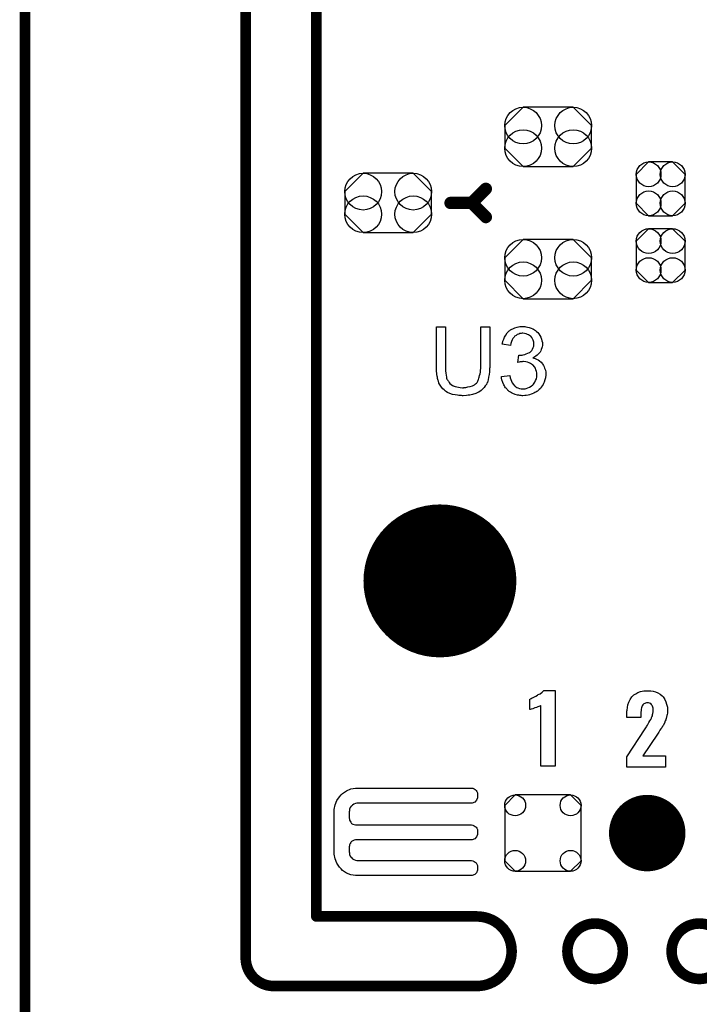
# Model space of a CAD drawing. Extents: x -0.07 to 0.95, y -0.15 to 2.1.
# Tile 13 of 19: x -0.05 to 0.33, y 0.95 to 1.51. Entities that reach past the tile are written whole.
import ezdxf

# ---------------------------------------------------------------- set-up
doc = ezdxf.new("R2010")
doc.units = 0
doc.layers.get('0').update_dxf_attribs({"linetype": 'CONTINUOUS'})
for name, color, linetype in [('gko', 6, 'CONTINUOUS'), ('gto', 2, 'CONTINUOUS'), ('gts', 1, 'CONTINUOUS')]:
    doc.layers.add(name, color=color, linetype=linetype)

# ---------------------------------------------------------------- blocks, each defined once
blk = doc.blocks.new('D40')
at = {"const_width": 0.003}
blk.add_lwpolyline([(-0.0015, 0, 1), (0.0015, 0, 1)], format="xyb", close=True, dxfattribs=at)
blk = doc.blocks.new('D43')
at = {"const_width": 0.0035}
blk.add_lwpolyline([(-0.00175, 0, 1), (0.00175, 0, 1)], format="xyb", close=True, dxfattribs=at)
blk = doc.blocks.new('D76')
at = {"const_width": 0.0433}
blk.add_lwpolyline([(-0.02165, 0, 1), (0.02165, 0, 1)], format="xyb", close=True, dxfattribs=at)
blk = doc.blocks.new('D110')
blk.add_lwpolyline([(0.0068, 0.0152), (-0.0068, 0.0152), (-0.0138, 0.0082), (-0.0138, -0.0082), (-0.0068, -0.0152), (0.0068, -0.0152), (0.0138, -0.0082), (0.0138, 0.0082)], close=True)
for centre in [(-0.0068, 0.0082), (0.0068, 0.0082), (-0.0068, -0.0082), (0.0068, -0.0082)]:
    blk.add_circle(centre, 0.007)
blk = doc.blocks.new('D120')
blk.add_lwpolyline([(-0.0142, -0.0168), (0.0142, -0.0168), (0.0246, -0.0064), (0.0246, 0.0064), (0.0142, 0.0168), (-0.0142, 0.0168), (-0.0246, 0.0064), (-0.0246, -0.0064)], close=True)
for centre in [(-0.0142, 0.0064), (0.0142, 0.0064), (-0.0142, -0.0064), (0.0142, -0.0064)]:
    blk.add_circle(centre, 0.0104)
blk = doc.blocks.new('D84')
at = {"const_width": 0.02165}
blk.add_lwpolyline([(-0.010825, 0, 1), (0.010825, 0, 1)], format="xyb", close=True, dxfattribs=at)
blk = doc.blocks.new('D85')
blk.add_lwpolyline([(0.0216, -0.0157), (0.0216, 0.0157), (0.0157, 0.0216), (-0.0157, 0.0216), (-0.0216, 0.0157), (-0.0216, -0.0157), (-0.0157, -0.0216), (0.0157, -0.0216)], close=True)
for centre in [(-0.0157, 0.0157), (0.0157, 0.0157), (-0.0157, -0.0157), (0.0157, -0.0157)]:
    blk.add_circle(centre, 0.0059)

msp = doc.modelspace()

# ---------------------------------------------------------------- linework, layer by layer
at = {"layer": 'gko', "color": 6, "const_width": 0.006}
for points in [[(0.075, 0.9764), (0.075, 2.1)], [(0.115, 1), (0.115, 2.055)], [(-0.05, -0.15), (-0.05, 2.01)], [(0.115, 1), (0.2059, 1)], [(0.2572, 0.9803), (0.2572, 0.9803)], [(0.2886, 0.9803), (0.2886, 0.9803)], [(0.2886, 0.9803), (0.2886, 0.9803)], [(0.3162, 0.9803), (0.3162, 0.9803)], [(0.075, 0.9764), (0.075, 0.9764)], [(0.075, 0.9764), (0.075, 0.9764)], [(0.0907, 0.9606), (0.2059, 0.9606)], [(0.2059, 0.9606), (0.2059, 0.9606)], [(0.2059, 0.9606), (0.2059, 0.9606)]]:
    msp.add_lwpolyline(points, dxfattribs=at)
for points in [[(0.2059, 0.9606, 1), (0.2059, 1)], [(0.2886, 0.9803, 1), (0.2572, 0.9803)], [(0.3476, 0.9803, 1), (0.3162, 0.9803)], [(0.2572, 0.9803, 1), (0.2886, 0.9803)], [(0.3162, 0.9803, 1), (0.3476, 0.9803)], [(0.075, 0.9764, 0.409717), (0.0907, 0.9606)]]:
    msp.add_lwpolyline(points, format="xyb", dxfattribs=at)
at = {"layer": 'gto', "color": 2, "const_width": 0.007}
for points in [[(0.203, 1.404), (0.211, 1.412)], [(0.191, 1.404), (0.203, 1.404)], [(0.203, 1.404), (0.211, 1.396)]]:
    msp.add_lwpolyline(points, dxfattribs=at)
at = {"layer": 'gto', "color": 2}
for points in [[(0.2132, 1.3117), (0.2132, 1.3117), (0.2132, 1.3114), (0.2132, 1.3111), (0.2132, 1.3108), (0.2131, 1.3103), (0.2131, 1.3097), (0.2131, 1.309), (0.213, 1.3084), (0.2129, 1.3069), (0.2126, 1.3053), (0.2123, 1.3038), (0.2121, 1.3031), (0.2119, 1.3024), (0.2119, 1.3024), (0.2118, 1.3023), (0.2117, 1.3021), (0.2116, 1.3019), (0.2113, 1.3013), (0.2107, 1.3005), (0.2101, 1.2996), (0.2093, 1.2987), (0.2083, 1.2978), (0.2071, 1.2969), (0.207, 1.2969), (0.2069, 1.2968), (0.2068, 1.2968), (0.2065, 1.2966), (0.2061, 1.2964), (0.2057, 1.2963), (0.2053, 1.2961), (0.2047, 1.2959), (0.2041, 1.2957), (0.2034, 1.2955), (0.2027, 1.2953), (0.2019, 1.2952), (0.201, 1.2951), (0.2001, 1.2949), (0.1982, 1.2948), (0.1977, 1.2948), (0.1973, 1.2949), (0.1968, 1.2949), (0.1963, 1.2949), (0.1957, 1.295), (0.195, 1.2951), (0.1937, 1.2953), (0.1922, 1.2956), (0.1907, 1.2961), (0.1893, 1.2967), (0.1893, 1.2967), (0.1892, 1.2968), (0.189, 1.2969), (0.1888, 1.297), (0.1882, 1.2974), (0.1874, 1.2981), (0.1866, 1.2988), (0.1858, 1.2997), (0.1851, 1.3008), (0.1844, 1.302), (0.1844, 1.3021), (0.1844, 1.3022), (0.1843, 1.3024), (0.1842, 1.3027), (0.1841, 1.303), (0.184, 1.3035), (0.1838, 1.304), (0.1837, 1.3046), (0.1836, 1.3053), (0.1834, 1.306), (0.1833, 1.3068), (0.1832, 1.3076), (0.1831, 1.3085), (0.1831, 1.3095), (0.183, 1.3106), (0.183, 1.3117), (0.183, 1.3339), (0.1881, 1.3339), (0.1881, 1.3117), (0.1881, 1.3117), (0.1881, 1.3115), (0.1881, 1.3112), (0.1881, 1.3109), (0.1882, 1.3105), (0.1882, 1.31), (0.1882, 1.3089), (0.1883, 1.3077), (0.1885, 1.3065), (0.1887, 1.3053), (0.1888, 1.3048), (0.189, 1.3043), (0.189, 1.3042), (0.1892, 1.3039), (0.1894, 1.3035), (0.1898, 1.303), (0.1902, 1.3024), (0.1907, 1.3018), (0.1914, 1.3012), (0.1922, 1.3007), (0.1923, 1.3007), (0.1925, 1.3005), (0.193, 1.3003), (0.1937, 1.3001), (0.1945, 1.2998), (0.1955, 1.2997), (0.1965, 1.2995), (0.1977, 1.2994), (0.1983, 1.2994), (0.1986, 1.2995), (0.1991, 1.2995), (0.1996, 1.2996), (0.2008, 1.2998), (0.2021, 1.3001), (0.2034, 1.3005), (0.2046, 1.3011), (0.2052, 1.3015), (0.2057, 1.3019), (0.2058, 1.302), (0.2058, 1.302), (0.2059, 1.3022), (0.2061, 1.3024), (0.2063, 1.3028), (0.2065, 1.3031), (0.2067, 1.3036), (0.2069, 1.3041), (0.2071, 1.3047), (0.2073, 1.3054), (0.2075, 1.3063), (0.2077, 1.3072), (0.2079, 1.3082), (0.208, 1.3092), (0.2081, 1.3104), (0.2081, 1.3117), (0.2081, 1.3339), (0.2132, 1.3339), (0.2132, 1.3117)], [(0.233, 1.334), (0.2337, 1.3339), (0.2346, 1.3337), (0.2356, 1.3335), (0.2366, 1.3331), (0.2376, 1.3327), (0.2376, 1.3327), (0.2377, 1.3326), (0.238, 1.3325), (0.2385, 1.3321), (0.2391, 1.3317), (0.2397, 1.3312), (0.2404, 1.3306), (0.2411, 1.3299), (0.2416, 1.329), (0.2417, 1.3289), (0.2418, 1.3286), (0.2421, 1.3281), (0.2423, 1.3275), (0.2426, 1.3268), (0.2428, 1.326), (0.243, 1.325), (0.2431, 1.3241), (0.2431, 1.324), (0.2431, 1.3236), (0.243, 1.3232), (0.2429, 1.3226), (0.2427, 1.3219), (0.2424, 1.3211), (0.2421, 1.3203), (0.2417, 1.3195), (0.2416, 1.3194), (0.2414, 1.3192), (0.2411, 1.3188), (0.2407, 1.3184), (0.2401, 1.3179), (0.2394, 1.3173), (0.2387, 1.3168), (0.2377, 1.3163), (0.2378, 1.3163), (0.2379, 1.3163), (0.2381, 1.3162), (0.2383, 1.3161), (0.2389, 1.3159), (0.2397, 1.3156), (0.2406, 1.3151), (0.2414, 1.3146), (0.2423, 1.3139), (0.2431, 1.313), (0.2431, 1.3129), (0.2433, 1.3126), (0.2437, 1.312), (0.244, 1.3113), (0.2443, 1.3104), (0.2447, 1.3094), (0.2449, 1.3082), (0.2449, 1.3068), (0.2449, 1.3068), (0.2449, 1.3066), (0.2449, 1.3063), (0.2449, 1.306), (0.2448, 1.3055), (0.2447, 1.305), (0.2446, 1.3045), (0.2445, 1.3039), (0.244, 1.3025), (0.2437, 1.3018), (0.2434, 1.3012), (0.2429, 1.3004), (0.2424, 1.2997), (0.2419, 1.299), (0.2412, 1.2983), (0.2412, 1.2983), (0.2411, 1.2982), (0.2408, 1.298), (0.2406, 1.2978), (0.2402, 1.2975), (0.2398, 1.2972), (0.2393, 1.2969), (0.2387, 1.2966), (0.2381, 1.2963), (0.2373, 1.2959), (0.2366, 1.2957), (0.2358, 1.2954), (0.2349, 1.2952), (0.2339, 1.295), (0.233, 1.2949), (0.232, 1.2948), (0.2315, 1.2948), (0.2311, 1.2949), (0.2307, 1.2949), (0.2302, 1.295), (0.2296, 1.2951), (0.229, 1.2952), (0.2277, 1.2956), (0.2263, 1.2961), (0.2256, 1.2964), (0.2249, 1.2968), (0.2242, 1.2973), (0.2236, 1.2978), (0.2235, 1.2979), (0.2234, 1.298), (0.2232, 1.2982), (0.2231, 1.2984), (0.2228, 1.2987), (0.2225, 1.2991), (0.2222, 1.2994), (0.2218, 1.2999), (0.2215, 1.3005), (0.2212, 1.301), (0.2206, 1.3024), (0.2201, 1.3039), (0.2199, 1.3048), (0.2198, 1.3057), (0.2245, 1.3063), (0.2245, 1.3062), (0.2246, 1.3061), (0.2246, 1.3059), (0.2247, 1.3056), (0.2247, 1.3053), (0.2248, 1.3049), (0.2251, 1.304), (0.2255, 1.303), (0.226, 1.3021), (0.2266, 1.3012), (0.2272, 1.3004), (0.2273, 1.3004), (0.2276, 1.3002), (0.228, 1.2999), (0.2286, 1.2996), (0.2292, 1.2993), (0.2301, 1.299), (0.231, 1.2988), (0.232, 1.2987), (0.2323, 1.2987), (0.2326, 1.2988), (0.2332, 1.2988), (0.2339, 1.299), (0.2348, 1.2993), (0.2358, 1.2997), (0.2367, 1.3002), (0.2376, 1.301), (0.2377, 1.3011), (0.238, 1.3014), (0.2383, 1.3019), (0.2388, 1.3026), (0.2392, 1.3034), (0.2396, 1.3044), (0.2398, 1.3055), (0.2399, 1.3067), (0.2399, 1.3068), (0.2399, 1.3069), (0.2399, 1.307), (0.2399, 1.3073), (0.2398, 1.3079), (0.2397, 1.3086), (0.2394, 1.3095), (0.2391, 1.3104), (0.2385, 1.3113), (0.2378, 1.3121), (0.2377, 1.3122), (0.2374, 1.3124), (0.2369, 1.3128), (0.2363, 1.3131), (0.2356, 1.3135), (0.2346, 1.3139), (0.2336, 1.3141), (0.2324, 1.3142), (0.2319, 1.3142), (0.2315, 1.3141), (0.231, 1.3141), (0.2305, 1.314), (0.2298, 1.3139), (0.2291, 1.3137), (0.2296, 1.3179), (0.2299, 1.3179), (0.2301, 1.3178), (0.2308, 1.3178), (0.2315, 1.3179), (0.2322, 1.318), (0.233, 1.3182), (0.2339, 1.3185), (0.2348, 1.3189), (0.2358, 1.3194), (0.2358, 1.3194), (0.2359, 1.3194), (0.2362, 1.3196), (0.2366, 1.32), (0.237, 1.3205), (0.2374, 1.3213), (0.2378, 1.3221), (0.2381, 1.323), (0.2382, 1.3236), (0.2382, 1.3242), (0.2382, 1.3242), (0.2382, 1.3243), (0.2382, 1.3246), (0.2381, 1.3251), (0.238, 1.3257), (0.2378, 1.3264), (0.2375, 1.3271), (0.2371, 1.3278), (0.2364, 1.3285), (0.2364, 1.3285), (0.2361, 1.3287), (0.2357, 1.329), (0.2352, 1.3294), (0.2346, 1.3296), (0.2338, 1.3299), (0.2329, 1.3301), (0.2319, 1.3302), (0.2315, 1.3302), (0.231, 1.3301), (0.2303, 1.33), (0.2296, 1.3297), (0.2288, 1.3295), (0.2281, 1.329), (0.2273, 1.3285), (0.2273, 1.3284), (0.2271, 1.3281), (0.2267, 1.3277), (0.2263, 1.3272), (0.226, 1.3265), (0.2256, 1.3256), (0.2252, 1.3245), (0.225, 1.3233), (0.2203, 1.3241), (0.2203, 1.3242), (0.2204, 1.3244), (0.2204, 1.3246), (0.2205, 1.3249), (0.2206, 1.3253), (0.2207, 1.3257), (0.2211, 1.3268), (0.2216, 1.328), (0.2223, 1.3292), (0.2231, 1.3304), (0.2242, 1.3315), (0.2242, 1.3315), (0.2243, 1.3316), (0.2245, 1.3317), (0.2247, 1.3319), (0.225, 1.3321), (0.2254, 1.3323), (0.2258, 1.3325), (0.2263, 1.3328), (0.2274, 1.3332), (0.2287, 1.3337), (0.2302, 1.334), (0.231, 1.3341), (0.2323, 1.3341), (0.233, 1.334)], [(0.2503, 1.0851), (0.2422, 1.0851), (0.2422, 1.1194), (0.242, 1.1193), (0.2418, 1.1192), (0.2415, 1.1191), (0.2411, 1.1189), (0.2405, 1.1187), (0.2397, 1.1184), (0.2387, 1.1181), (0.2387, 1.1181), (0.2384, 1.118), (0.238, 1.1178), (0.2376, 1.1176), (0.2367, 1.1173), (0.2362, 1.1171), (0.236, 1.1171), (0.236, 1.1231), (0.2361, 1.1231), (0.2363, 1.1233), (0.2367, 1.1235), (0.2372, 1.1237), (0.2378, 1.124), (0.2386, 1.1244), (0.2394, 1.1248), (0.2403, 1.1253), (0.2404, 1.1254), (0.2407, 1.1256), (0.2412, 1.1258), (0.2417, 1.1261), (0.2429, 1.127), (0.2435, 1.1275), (0.2439, 1.1279), (0.2503, 1.1279), (0.2503, 1.0851)], [(0.3034, 1.1278), (0.3044, 1.1277), (0.3057, 1.1275), (0.307, 1.1271), (0.3084, 1.1266), (0.3098, 1.1259), (0.3109, 1.1249), (0.3111, 1.1248), (0.3114, 1.1244), (0.3119, 1.1238), (0.3124, 1.1228), (0.3129, 1.1216), (0.3134, 1.1202), (0.3138, 1.1185), (0.3139, 1.1166), (0.3139, 1.1165), (0.3139, 1.1162), (0.3139, 1.1157), (0.3138, 1.1151), (0.3137, 1.1144), (0.3135, 1.1137), (0.3131, 1.112), (0.3131, 1.1119), (0.313, 1.1117), (0.3129, 1.1113), (0.3126, 1.1107), (0.3121, 1.1094), (0.3114, 1.1081), (0.3113, 1.108), (0.3112, 1.1078), (0.3109, 1.1074), (0.3106, 1.1068), (0.3102, 1.1062), (0.3096, 1.1054), (0.309, 1.1044), (0.3083, 1.1033), (0.3, 1.0909), (0.3128, 1.0909), (0.3128, 1.0845), (0.2909, 1.0845), (0.2909, 1.0903), (0.3013, 1.1063), (0.3019, 1.1073), (0.3019, 1.1074), (0.3022, 1.1078), (0.3025, 1.1083), (0.3029, 1.109), (0.3034, 1.1098), (0.3039, 1.1107), (0.3044, 1.1115), (0.3048, 1.1123), (0.3049, 1.1123), (0.3049, 1.1126), (0.3051, 1.113), (0.3053, 1.1136), (0.3054, 1.1143), (0.3056, 1.115), (0.3058, 1.1158), (0.3058, 1.1168), (0.3058, 1.1168), (0.3058, 1.1171), (0.3058, 1.1175), (0.3057, 1.1179), (0.3054, 1.119), (0.3052, 1.1195), (0.3049, 1.1199), (0.3049, 1.12), (0.3048, 1.1201), (0.3044, 1.1205), (0.3037, 1.1208), (0.3032, 1.1209), (0.3027, 1.121), (0.3024, 1.121), (0.3019, 1.1209), (0.3015, 1.1208), (0.301, 1.1206), (0.3004, 1.1203), (0.3, 1.1198), (0.2996, 1.1193), (0.2996, 1.1192), (0.2994, 1.1189), (0.2994, 1.1186), (0.2992, 1.1181), (0.299, 1.1174), (0.2989, 1.1166), (0.2988, 1.1157), (0.2988, 1.1146), (0.2988, 1.1127), (0.2909, 1.1127), (0.2909, 1.1148), (0.2909, 1.1148), (0.2909, 1.115), (0.2909, 1.1153), (0.2909, 1.1158), (0.2909, 1.1163), (0.291, 1.1168), (0.2912, 1.1183), (0.2915, 1.1198), (0.292, 1.1213), (0.2928, 1.1229), (0.2937, 1.1243), (0.2939, 1.1245), (0.2942, 1.1249), (0.2949, 1.1254), (0.2959, 1.1261), (0.2971, 1.1268), (0.2986, 1.1273), (0.3004, 1.1277), (0.3025, 1.1278), (0.303, 1.1278), (0.3034, 1.1278)], [(0.1385, 1.0727), (0.1385, 1.0727), (0.1385, 1.0727), (0.2029, 1.0727), (0.2036, 1.0726), (0.2043, 1.0723), (0.205, 1.0719), (0.2052, 1.0716), (0.2052, 1.0716), (0.2052, 1.0716), (0.2055, 1.0713), (0.2059, 1.0707), (0.2062, 1.07), (0.2063, 1.0693), (0.2063, 1.0689), (0.2063, 1.0689), (0.2063, 1.0672), (0.2058, 1.0658), (0.2047, 1.0647), (0.2033, 1.0642), (0.1385, 1.0642), (0.138, 1.0641), (0.1371, 1.064), (0.1362, 1.0636), (0.1354, 1.0631), (0.1351, 1.0627), (0.1347, 1.0624), (0.1342, 1.0616), (0.1338, 1.0607), (0.1337, 1.0598), (0.1336, 1.0593), (0.1336, 1.0557), (0.1337, 1.0553), (0.1338, 1.0546), (0.1341, 1.0539), (0.1345, 1.0533), (0.1348, 1.053), (0.135, 1.0527), (0.1357, 1.0523), (0.1364, 1.052), (0.1371, 1.0519), (0.1375, 1.0519), (0.2025, 1.0519), (0.2029, 1.0519), (0.2036, 1.0517), (0.2043, 1.0514), (0.205, 1.051), (0.2052, 1.0508), (0.2055, 1.0505), (0.2059, 1.0499), (0.2062, 1.0492), (0.2063, 1.0484), (0.2063, 1.0481), (0.2063, 1.0481), (0.2063, 1.0471), (0.2063, 1.0464), (0.2058, 1.045), (0.2047, 1.0439), (0.2033, 1.0433), (0.2025, 1.0433), (0.2025, 1.0433), (0.1375, 1.0433), (0.1371, 1.0433), (0.1364, 1.0432), (0.1357, 1.0429), (0.135, 1.0425), (0.1348, 1.0422), (0.1348, 1.0422), (0.1345, 1.0419), (0.1341, 1.0413), (0.1338, 1.0406), (0.1337, 1.0399), (0.1336, 1.0395), (0.1336, 1.0365), (0.1337, 1.036), (0.1338, 1.0351), (0.1342, 1.0342), (0.1347, 1.0334), (0.1351, 1.0331), (0.1354, 1.0327), (0.1362, 1.0322), (0.1371, 1.0319), (0.138, 1.0317), (0.1385, 1.0317), (0.1385, 1.0317), (0.2025, 1.0317), (0.2029, 1.0317), (0.2036, 1.0315), (0.2043, 1.0312), (0.205, 1.0308), (0.2052, 1.0305), (0.2052, 1.0305), (0.2055, 1.0303), (0.2059, 1.0296), (0.2062, 1.0289), (0.2063, 1.0282), (0.2063, 1.0278), (0.2063, 1.0278), (0.2063, 1.0269), (0.2063, 1.0262), (0.2058, 1.0247), (0.2047, 1.0237), (0.2033, 1.0231), (0.1385, 1.0231), (0.1372, 1.0231), (0.1346, 1.0236), (0.1321, 1.0246), (0.1299, 1.0261), (0.129, 1.027), (0.129, 1.027), (0.1281, 1.0279), (0.1266, 1.0301), (0.1256, 1.0326), (0.1251, 1.0352), (0.1251, 1.0365), (0.1251, 1.0365), (0.1251, 1.0593), (0.1251, 1.0606), (0.1256, 1.0632), (0.1266, 1.0657), (0.1281, 1.0678), (0.129, 1.0688), (0.1299, 1.0697), (0.1321, 1.0712), (0.1346, 1.0722), (0.1372, 1.0727), (0.1385, 1.0727)]]:
    msp.add_lwpolyline(points, dxfattribs=at)

# ---------------------------------------------------------------- block references
at = {"layer": 'gko'}
for p in [(0.115, 1), (0.115, 1), (0.2059, 1), (0.2059, 1), (0.2572, 0.9803), (0.2572, 0.9803), (0.2886, 0.9803), (0.2886, 0.9803), (0.2886, 0.9803), (0.2886, 0.9803), (0.3162, 0.9803), (0.3162, 0.9803), (0.075, 0.9764), (0.075, 0.9764), (0.075, 0.9764), (0.075, 0.9764), (0.0907, 0.9606), (0.0907, 0.9606), (0.2059, 0.9606), (0.2059, 0.9606), (0.2059, 0.9606), (0.2059, 0.9606)]:
    msp.add_blockref('D40', p, dxfattribs=at)
at = {"layer": 'gto'}
for p in [(0.211, 1.412), (0.191, 1.404), (0.203, 1.404), (0.203, 1.404), (0.203, 1.404), (0.211, 1.396)]:
    msp.add_blockref('D43', p, dxfattribs=at)
at = {"layer": 'gts'}
for name, p in [('D120', (0.2463, 1.4414)), ('D110', (0.31, 1.412)), ('D120', (0.1557, 1.404)), ('D110', (0.31, 1.3742)), ('D120', (0.2463, 1.3666)), ('D76', (0.185, 1.19)), ('D85', (0.2433, 1.0472)), ('D84', (0.3024, 1.0472))]:
    msp.add_blockref(name, p, dxfattribs=at)

doc.saveas('drawing.dxf')
